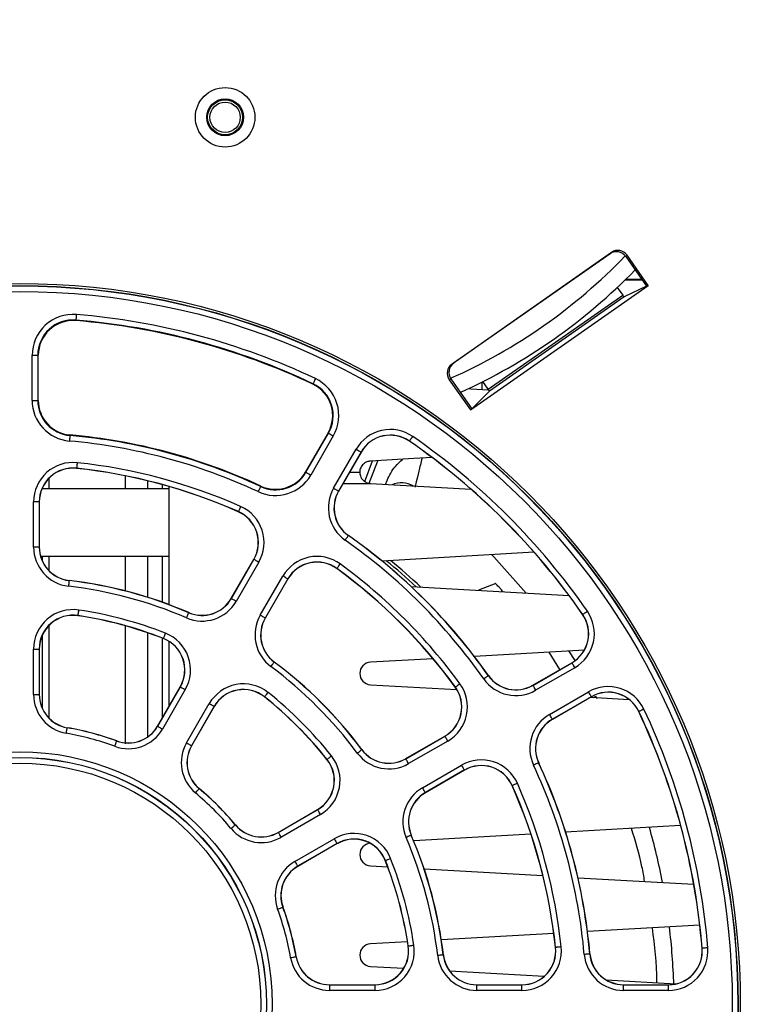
# Paper-space layout 'Sheet1' of a CAD drawing. Header units: millimetres. Extents: x -7 to 420, y -21 to 297.
# Tile 6 of 105: x 50 to 63, y 42 to 60. Entities that reach past the tile are written whole.
import ezdxf

# ---------------------------------------------------------------- set-up
doc = ezdxf.new("R2010")
doc.units = ezdxf.units.MM
doc.header["$PDSIZE"] = -1
doc.styles.add('SLDTEXTSTYLE1', font='TXT', dxfattribs={"width": 0.75})
doc.dimstyles.new('SLDDIMSTYLE2', dxfattribs={"dimtxt": 2.5, "dimasz": 3, "dimexe": 0, "dimexo": 0.0625, "dimtad": 1, "dimdec": 0, "dimlfac": 5, "dimrnd": 1e-09, "dimzin": 12, "dimdsep": 46, "dimtxsty": 'SLDTEXTSTYLE1', "dimblk1": 'CLOSED', "dimblk2": 'CLOSED', "dimsah": 1, "dimcen": 0.09, "dimadec": 0, "dimazin": 3, "dimtfac": 1, "dimtofl": 0, "dimtmove": 0, "dimatfit": 3, "dimldrblk": 'CLOSED', "dimfxl": 1, "dimfrac": 2, "dimtolj": 1, "dimtzin": 12, "dimarcsym": 0})

# ---------------------------------------------------------------- blocks, each defined once
blk = doc.blocks.new('_Closed')
at = {"color": 0, "linetype": 'ByBlock', "lineweight": -2}
for p, q in [((-1, 0.166667), (0, 0)), ((-1, 0.166667), (-1, -0.166667)), ((0, 0), (-1, -0.166667)), ((0, 0), (-1, 0))]:
    blk.add_line(p, q, dxfattribs=at)
blk = doc.blocks.new('_D_11')
at = {"color": 0, "linetype": 'Continuous', "lineweight": -2}
for p, q in [((50.744, 89.226), (21.14, 89.226)), ((21.14, 30.287), (21.14, 86.226)), ((35.497, 27.287), (21.14, 27.287))]:
    blk.add_line(p, q, dxfattribs=at)
at = {"layer": 'Defpoints', "color": 0}
for p in [(21.14, 89.226), (50.806, 89.226), (35.56, 27.287)]:
    blk.add_point(p, dxfattribs=at)
at = {"color": 0, "lineweight": -2, "xscale": 3, "yscale": 3, "zscale": 3}
for p, rotation in [((21.14, 89.226), 90.0000000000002), ((21.14, 27.287), 270.0000000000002)]:
    blk.add_blockref('_Closed', p, dxfattribs=dict(at, rotation=rotation))
at = {"color": 0, "lineweight": 18, "insert": (18.015, 58.257), "char_height": 2.5, "attachment_point": 2, "rotation": 90, "style": 'SLDTEXTSTYLE1'}
blk.add_mtext('\\A1;310', dxfattribs=at)

psp = doc.layouts.new('Sheet1')

# ---------------------------------------------------------------- linework, layer by layer
at = {"color": 7, "linetype": 'Continuous', "lineweight": 25}
for p, q in [((60.663, 55.6), (57.823, 53.611)), ((60.64, 55.577), (60.663, 55.6)), ((60.64, 55.577), (57.852, 53.625)), ((60.941, 55.551), (60.919, 55.528)), ((60.919, 55.528), (61.29, 54.999)), ((61.318, 55.012), (60.941, 55.551)), ((60.907, 55.11), (61.211, 55.11)), ((61.207, 55.117), (60.914, 55.117)), ((58.151, 52.795), (61.318, 55.012)), ((60.768, 54.977), (60.864, 54.839)), ((61.29, 54.999), (60.889, 54.807)), ((61.318, 55.012), (61.29, 54.999)), ((58.469, 53.162), (60.864, 54.839)), ((60.889, 54.807), (58.491, 53.128)), ((60.887, 54.808), (60.89, 54.808)), ((51.122, 54.394), (51.121, 54.385)), ((50.343, 52.965), (50.343, 53.768)), ((50.343, 53.768), (50.443, 53.768)), ((50.443, 53.768), (50.443, 52.965)), ((50.443, 53.768), (50.451, 53.768)), ((50.451, 52.965), (50.451, 53.768)), ((57.823, 53.611), (57.852, 53.625)), ((57.803, 53.347), (57.774, 53.333)), ((57.774, 53.333), (58.151, 52.795)), ((57.803, 53.347), (58.174, 52.817)), ((55.346, 53.262), (55.342, 53.254)), ((58.361, 53.161), (58.361, 53.294)), ((58.469, 53.162), (58.373, 53.3)), ((58.174, 52.817), (58.491, 53.128)), ((50.343, 52.965), (50.443, 52.965)), ((50.443, 52.965), (50.451, 52.965)), ((58.151, 52.795), (58.174, 52.817)), ((51.015, 52.34), (51.016, 52.349)), ((55.614, 52.385), (55.212, 51.69)), ((55.22, 51.685), (55.622, 52.381)), ((55.708, 52.331), (55.307, 51.635)), ((55.622, 52.381), (55.614, 52.385)), ((55.714, 51.4), (56.115, 52.096)), ((57.066, 52.24), (57.065, 52.238)), ((56.202, 52.046), (55.8, 51.35)), ((56.204, 52.044), (55.802, 51.349)), ((56.202, 52.046), (56.204, 52.044)), ((51.134, 51.756), (51.134, 51.754)), ((56.267, 51.518), (56.408, 51.885)), ((56.345, 51.488), (56.501, 51.89)), ((52, 51.621), (52, 51.387)), ((55.22, 51.685), (55.212, 51.69)), ((55.995, 51.683), (56.18, 51.683)), ((52.78, 51.387), (50.516, 51.387)), ((52.4, 51.533), (52.4, 51.387)), ((52.66, 51.465), (52.66, 51.387)), ((52.78, 51.431), (52.78, 49.327)), ((54.412, 51.43), (54.415, 51.438)), ((56.369, 51.483), (58.163, 51.381)), ((56.638, 51.468), (56.665, 51.539)), ((55.8, 51.35), (55.802, 51.349)), ((50.368, 50.352), (50.368, 51.157)), ((50.468, 51.157), (50.368, 51.157)), ((50.468, 51.157), (50.468, 50.352)), ((50.468, 51.157), (50.47, 51.157)), ((50.47, 51.157), (50.47, 50.352)), ((54.017, 50.984), (54.016, 50.981)), ((55.976, 50.556), (55.977, 50.558)), ((50.468, 50.352), (50.368, 50.352)), ((50.468, 50.352), (50.47, 50.352)), ((50.493, 50.187), (52.78, 50.187)), ((50.52, 50.187), (50.52, 50.112)), ((52, 50.187), (52, 49.571)), ((52.4, 50.187), (52.4, 49.457)), ((52.66, 50.187), (52.66, 49.37)), ((59.287, 50.258), (56.577, 50.103)), ((53.889, 49.436), (54.292, 50.133)), ((53.892, 49.435), (54.294, 50.132)), ((54.381, 50.082), (53.978, 49.385)), ((54.294, 50.132), (54.292, 50.133)), ((54.407, 49.137), (54.809, 49.834)), ((55.772, 49.97), (55.771, 49.968)), ((51, 49.754), (51.001, 49.756)), ((54.896, 49.784), (54.494, 49.087)), ((54.898, 49.783), (54.496, 49.086)), ((54.896, 49.784), (54.898, 49.783)), ((57.095, 49.65), (59.909, 49.489)), ((58.602, 49.702), (58.293, 49.582)), ((53.892, 49.435), (53.889, 49.436)), ((51.16, 49.132), (51.159, 49.13)), ((53.131, 49.183), (53.132, 49.185)), ((60.153, 49.153), (60.151, 49.152)), ((52, 48.95), (52, 46.848)), ((54.494, 49.087), (54.496, 49.086)), ((50.52, 48.776), (50.52, 47.486)), ((52.4, 48.826), (52.4, 46.97)), ((52.66, 48.73), (52.66, 47.307)), ((52.682, 48.724), (52.682, 48.722)), ((52.78, 48.672), (52.78, 47.515)), ((50.368, 47.726), (50.368, 48.536)), ((50.368, 48.536), (50.468, 48.536)), ((50.468, 48.536), (50.468, 47.726)), ((50.468, 48.536), (50.47, 48.536)), ((50.47, 48.536), (50.47, 47.726)), ((60.181, 48.518), (58.221, 48.405)), ((59.746, 48.169), (59.554, 48.482)), ((60.015, 48.329), (59.904, 48.502)), ((54.656, 48.303), (54.657, 48.304)), ((57.486, 48.363), (56.369, 48.299)), ((59.262, 47.889), (59.957, 48.291)), ((59.263, 47.887), (59.959, 48.289)), ((59.959, 48.289), (59.957, 48.291)), ((58.469, 48.063), (58.471, 48.065)), ((60.009, 48.202), (59.313, 47.801)), ((56.369, 47.9), (57.911, 47.812)), ((59.263, 47.887), (59.262, 47.889)), ((50.368, 47.726), (50.468, 47.726)), ((50.468, 47.726), (50.47, 47.726)), ((52.576, 47.162), (52.982, 47.863)), ((52.579, 47.16), (52.984, 47.862)), ((53.07, 47.812), (52.665, 47.11)), ((52.984, 47.862), (52.982, 47.863)), ((57.883, 47.859), (57.881, 47.858)), ((59.561, 47.372), (60.256, 47.773)), ((53.094, 46.863), (53.499, 47.565)), ((54.483, 47.685), (54.481, 47.683)), ((60.306, 47.687), (59.611, 47.285)), ((60.307, 47.685), (59.612, 47.283)), ((60.292, 47.676), (60.979, 47.636)), ((60.306, 47.687), (60.307, 47.685)), ((60.345, 47.672), (60.386, 47.696)), ((60.409, 47.651), (60.386, 47.696)), ((53.586, 47.515), (53.181, 46.813)), ((53.588, 47.513), (53.183, 46.812)), ((53.586, 47.515), (53.588, 47.513)), ((61.152, 47.423), (61.15, 47.421)), ((59.611, 47.285), (59.612, 47.283)), ((50.968, 47.132), (50.968, 47.135)), ((52.579, 47.16), (52.576, 47.162)), ((51.849, 46.896), (51.849, 46.899)), ((56.999, 46.583), (57.696, 46.985)), ((57, 46.581), (57.697, 46.983)), ((57.747, 46.896), (57.05, 46.494)), ((57.697, 46.983), (57.696, 46.985)), ((53.181, 46.813), (53.183, 46.812)), ((56.215, 46.743), (56.217, 46.744)), ((55.598, 46.57), (55.596, 46.568)), ((57, 46.581), (56.999, 46.583)), ((59.366, 46.509), (59.368, 46.51)), ((57.298, 46.065), (57.995, 46.468)), ((58.045, 46.381), (57.348, 45.979)), ((58.046, 46.379), (57.349, 45.977)), ((58.045, 46.381), (58.046, 46.379)), ((53.317, 46.049), (53.319, 46.051)), ((57.348, 45.979), (57.349, 45.977)), ((58.897, 46.104), (58.894, 46.103)), ((54.725, 45.27), (55.426, 45.675)), ((54.726, 45.268), (55.428, 45.673)), ((55.428, 45.673), (55.426, 45.675)), ((55.478, 45.586), (54.776, 45.181)), ((53.962, 45.404), (53.963, 45.406)), ((54.726, 45.268), (54.725, 45.27)), ((61.897, 45.391), (59.848, 45.274)), ((55.023, 44.752), (55.725, 45.157)), ((57.096, 45.218), (57.098, 45.219)), ((59.229, 45.238), (57.14, 45.119)), ((55.775, 45.071), (55.073, 44.666)), ((55.776, 45.069), (55.075, 44.664)), ((55.775, 45.071), (55.776, 45.069)), ((56.637, 44.77), (56.635, 44.769)), ((55.073, 44.666), (55.075, 44.664)), ((56.369, 44.675), (56.677, 44.657)), ((57.327, 44.62), (59.443, 44.499)), ((60.068, 44.463), (62.131, 44.345)), ((54.809, 43.936), (54.812, 43.936)), ((62.238, 43.619), (60.237, 43.504)), ((57.031, 43.321), (56.369, 43.283)), ((59.637, 43.47), (57.633, 43.355)), ((57.045, 43.247), (57.043, 43.246)), ((59.669, 43.221), (59.667, 43.221)), ((62.282, 43.207), (62.279, 43.206)), ((55.045, 43.055), (55.048, 43.055)), ((57.667, 43.087), (57.669, 43.088)), ((60.278, 43.104), (60.281, 43.104)), ((56.369, 42.883), (56.964, 42.849)), ((57.781, 42.803), (59.465, 42.706)), ((60.569, 42.643), (61.812, 42.572)), ((55.639, 42.557), (56.449, 42.557)), ((55.639, 42.555), (55.639, 42.557)), ((55.639, 42.555), (56.449, 42.555)), ((55.639, 42.555), (55.639, 42.455)), ((56.449, 42.455), (55.639, 42.455)), ((56.449, 42.555), (56.449, 42.557)), ((56.449, 42.555), (56.449, 42.455)), ((58.265, 42.557), (59.07, 42.557)), ((58.265, 42.555), (58.265, 42.557)), ((58.265, 42.455), (58.265, 42.555)), ((58.265, 42.555), (59.07, 42.555)), ((59.07, 42.455), (58.265, 42.455)), ((59.07, 42.555), (59.07, 42.557)), ((59.07, 42.455), (59.07, 42.555)), ((60.878, 42.557), (61.681, 42.557)), ((60.878, 42.555), (60.878, 42.557)), ((60.878, 42.455), (60.878, 42.555)), ((60.878, 42.555), (61.681, 42.555)), ((61.681, 42.455), (60.878, 42.455)), ((61.681, 42.555), (61.681, 42.557)), ((61.681, 42.455), (61.681, 42.555))]:
    psp.add_line(p, q, dxfattribs=at)
at = {"color": 8, "linetype": 'Continuous', "lineweight": 25}
for p, q in [((50.64, 51.576), (50.64, 51.387)), ((55.88, 51.483), (56.369, 51.483)), ((50.64, 50.187), (50.64, 49.933)), ((50.64, 48.955), (50.64, 47.308))]:
    psp.add_line(p, q, dxfattribs=at)
at = {"color": 7, "linetype": 'Continuous', "lineweight": 25, "flags": 128}
for points in [[(51.13, 54.493), (51.128, 54.474), (51.127, 54.456), (51.125, 54.439), (51.124, 54.424), (51.123, 54.411), (51.122, 54.402), (51.122, 54.396), (51.122, 54.394)], [(55.389, 53.352), (55.381, 53.335), (55.373, 53.318), (55.365, 53.302), (55.359, 53.289), (55.354, 53.278), (55.35, 53.269), (55.347, 53.264), (55.346, 53.262)], [(58.117, 53.175), (58.16, 53.173), (58.475, 53.155)], [(51.015, 52.34), (51.015, 52.338), (51.014, 52.332), (51.013, 52.323), (51.012, 52.31), (51.011, 52.295), (51.01, 52.278), (51.008, 52.26), (51.006, 52.241)], [(55.622, 52.381), (55.623, 52.379), (55.629, 52.377), (55.637, 52.372), (55.647, 52.366), (55.66, 52.358), (55.675, 52.35), (55.691, 52.34), (55.708, 52.331)], [(57.066, 52.24), (57.068, 52.242), (57.071, 52.246), (57.076, 52.254), (57.083, 52.264), (57.092, 52.277), (57.102, 52.291), (57.112, 52.306), (57.123, 52.322)], [(56.115, 52.096), (56.132, 52.086), (56.148, 52.077), (56.163, 52.068), (56.176, 52.061), (56.187, 52.054), (56.195, 52.05), (56.2, 52.047), (56.202, 52.046)], [(57.469, 51.946), (57.145, 51.927), (56.369, 51.883)], [(51.144, 51.856), (51.142, 51.836), (51.14, 51.818), (51.139, 51.801), (51.137, 51.786), (51.136, 51.773), (51.135, 51.764), (51.134, 51.758), (51.134, 51.756)], [(55.22, 51.685), (55.222, 51.684), (55.227, 51.681), (55.235, 51.677), (55.246, 51.67), (55.259, 51.663), (55.274, 51.654), (55.29, 51.645), (55.307, 51.635)], [(54.412, 51.43), (54.411, 51.428), (54.408, 51.423), (54.404, 51.414), (54.399, 51.403), (54.393, 51.389), (54.386, 51.374), (54.378, 51.357), (54.37, 51.339)], [(55.714, 51.4), (55.73, 51.391), (55.746, 51.381), (55.761, 51.373), (55.774, 51.365), (55.785, 51.359), (55.793, 51.354), (55.798, 51.351), (55.8, 51.35)], [(54.057, 51.075), (54.05, 51.057), (54.042, 51.04), (54.035, 51.025), (54.029, 51.011), (54.024, 51), (54.02, 50.991), (54.018, 50.986), (54.017, 50.984)], [(55.919, 50.474), (55.93, 50.49), (55.94, 50.505), (55.95, 50.519), (55.959, 50.531), (55.966, 50.542), (55.971, 50.549), (55.975, 50.554), (55.976, 50.556)], [(59.145, 49.533), (58.569, 50.178), (58.534, 50.215)], [(54.381, 50.082), (54.364, 50.091), (54.348, 50.101), (54.333, 50.109), (54.32, 50.117), (54.309, 50.123), (54.301, 50.128), (54.296, 50.131), (54.294, 50.132)], [(55.772, 49.97), (55.774, 49.972), (55.777, 49.977), (55.783, 49.984), (55.79, 49.994), (55.799, 50.006), (55.809, 50.02), (55.82, 50.035), (55.831, 50.051)], [(54.896, 49.784), (54.894, 49.785), (54.889, 49.788), (54.881, 49.793), (54.87, 49.799), (54.857, 49.807), (54.842, 49.815), (54.826, 49.825), (54.809, 49.834)], [(51, 49.754), (51, 49.751), (50.999, 49.746), (50.998, 49.736), (50.997, 49.724), (50.995, 49.709), (50.993, 49.692), (50.991, 49.673), (50.989, 49.654)], [(53.978, 49.385), (53.961, 49.394), (53.945, 49.404), (53.931, 49.412), (53.917, 49.42), (53.907, 49.426), (53.899, 49.431), (53.894, 49.434), (53.892, 49.435)], [(51.16, 49.132), (51.16, 49.134), (51.161, 49.14), (51.162, 49.149), (51.164, 49.162), (51.166, 49.177), (51.169, 49.194), (51.172, 49.212), (51.174, 49.231)], [(53.131, 49.183), (53.13, 49.181), (53.128, 49.175), (53.124, 49.167), (53.119, 49.155), (53.113, 49.141), (53.106, 49.126), (53.099, 49.109), (53.091, 49.091)], [(54.494, 49.087), (54.492, 49.088), (54.487, 49.091), (54.478, 49.096), (54.468, 49.102), (54.455, 49.11), (54.44, 49.118), (54.424, 49.127), (54.407, 49.137)], [(60.153, 49.153), (60.154, 49.155), (60.159, 49.158), (60.167, 49.163), (60.177, 49.17), (60.19, 49.179), (60.204, 49.189), (60.219, 49.199), (60.235, 49.21)], [(52.682, 48.724), (52.683, 48.726), (52.685, 48.732), (52.689, 48.74), (52.693, 48.752), (52.699, 48.766), (52.705, 48.782), (52.712, 48.799), (52.719, 48.817)], [(54.596, 48.222), (54.607, 48.238), (54.619, 48.253), (54.629, 48.266), (54.638, 48.279), (54.645, 48.289), (54.651, 48.296), (54.654, 48.301), (54.656, 48.303)], [(59.959, 48.289), (59.96, 48.287), (59.963, 48.282), (59.967, 48.274), (59.974, 48.263), (59.981, 48.25), (59.99, 48.235), (59.999, 48.219), (60.009, 48.202)], [(58.387, 48.006), (58.403, 48.017), (58.418, 48.027), (58.432, 48.037), (58.444, 48.046), (58.454, 48.053), (58.462, 48.058), (58.467, 48.062), (58.469, 48.063)], [(57.883, 47.859), (57.885, 47.861), (57.889, 47.864), (57.897, 47.87), (57.907, 47.877), (57.919, 47.886), (57.933, 47.896), (57.948, 47.907), (57.964, 47.918)], [(59.263, 47.887), (59.264, 47.885), (59.267, 47.88), (59.272, 47.872), (59.278, 47.861), (59.286, 47.848), (59.294, 47.833), (59.304, 47.817), (59.313, 47.801)], [(52.984, 47.862), (52.986, 47.861), (52.991, 47.858), (52.999, 47.853), (53.01, 47.847), (53.023, 47.84), (53.038, 47.831), (53.054, 47.822), (53.07, 47.812)], [(54.483, 47.685), (54.484, 47.686), (54.488, 47.691), (54.494, 47.698), (54.501, 47.708), (54.511, 47.72), (54.522, 47.733), (54.533, 47.748), (54.545, 47.763)], [(60.306, 47.687), (60.305, 47.689), (60.302, 47.694), (60.297, 47.702), (60.291, 47.713), (60.284, 47.726), (60.275, 47.741), (60.266, 47.757), (60.256, 47.773)], [(53.499, 47.565), (53.516, 47.555), (53.532, 47.546), (53.547, 47.537), (53.56, 47.53), (53.571, 47.523), (53.579, 47.519), (53.584, 47.516), (53.586, 47.515)], [(59.611, 47.285), (59.61, 47.287), (59.607, 47.292), (59.602, 47.3), (59.596, 47.311), (59.588, 47.324), (59.58, 47.339), (59.57, 47.355), (59.561, 47.372)], [(61.242, 47.465), (61.225, 47.457), (61.208, 47.449), (61.193, 47.442), (61.179, 47.435), (61.168, 47.43), (61.159, 47.426), (61.154, 47.423), (61.152, 47.423)], [(50.951, 47.034), (50.954, 47.053), (50.957, 47.071), (50.96, 47.088), (50.963, 47.103), (50.965, 47.115), (50.967, 47.124), (50.968, 47.13), (50.968, 47.132)], [(52.579, 47.16), (52.581, 47.159), (52.586, 47.156), (52.594, 47.152), (52.605, 47.146), (52.618, 47.138), (52.632, 47.129), (52.649, 47.12), (52.665, 47.11)], [(51.814, 46.803), (51.821, 46.821), (51.827, 46.838), (51.833, 46.854), (51.838, 46.868), (51.842, 46.88), (51.846, 46.889), (51.848, 46.894), (51.849, 46.896)], [(53.094, 46.863), (53.111, 46.853), (53.127, 46.844), (53.142, 46.835), (53.155, 46.828), (53.165, 46.822), (53.174, 46.817), (53.179, 46.814), (53.181, 46.813)], [(57.747, 46.896), (57.737, 46.913), (57.728, 46.929), (57.72, 46.944), (57.712, 46.957), (57.706, 46.968), (57.701, 46.976), (57.698, 46.981), (57.697, 46.983)], [(56.135, 46.683), (56.151, 46.695), (56.166, 46.706), (56.179, 46.716), (56.191, 46.725), (56.201, 46.732), (56.209, 46.738), (56.214, 46.741), (56.215, 46.743)], [(55.598, 46.57), (55.599, 46.571), (55.604, 46.575), (55.611, 46.581), (55.621, 46.589), (55.633, 46.598), (55.646, 46.609), (55.661, 46.62), (55.676, 46.632)], [(57.05, 46.494), (57.04, 46.511), (57.031, 46.527), (57.022, 46.542), (57.015, 46.555), (57.009, 46.566), (57.004, 46.574), (57.001, 46.579), (57, 46.581)], [(59.366, 46.509), (59.364, 46.508), (59.358, 46.506), (59.35, 46.502), (59.339, 46.497), (59.325, 46.49), (59.309, 46.483), (59.293, 46.475), (59.275, 46.467)], [(58.045, 46.381), (58.044, 46.383), (58.041, 46.388), (58.036, 46.396), (58.03, 46.407), (58.022, 46.42), (58.014, 46.435), (58.004, 46.451), (57.995, 46.468)], [(58.988, 46.144), (58.97, 46.137), (58.953, 46.129), (58.938, 46.122), (58.924, 46.116), (58.912, 46.111), (58.904, 46.107), (58.899, 46.105), (58.897, 46.104)], [(53.253, 45.972), (53.265, 45.987), (53.277, 46.001), (53.288, 46.014), (53.298, 46.026), (53.306, 46.035), (53.312, 46.042), (53.316, 46.047), (53.317, 46.049)], [(57.348, 45.979), (57.346, 45.981), (57.343, 45.986), (57.339, 45.994), (57.333, 46.005), (57.325, 46.018), (57.316, 46.032), (57.307, 46.049), (57.298, 46.065)], [(55.428, 45.673), (55.429, 45.671), (55.432, 45.666), (55.436, 45.658), (55.443, 45.647), (55.45, 45.634), (55.459, 45.619), (55.468, 45.603), (55.478, 45.586)], [(53.885, 45.34), (53.9, 45.352), (53.914, 45.364), (53.927, 45.375), (53.939, 45.385), (53.948, 45.393), (53.955, 45.399), (53.96, 45.403), (53.962, 45.404)], [(54.726, 45.268), (54.727, 45.266), (54.73, 45.261), (54.735, 45.253), (54.741, 45.242), (54.748, 45.229), (54.757, 45.214), (54.766, 45.198), (54.776, 45.181)], [(55.725, 45.157), (55.735, 45.141), (55.744, 45.125), (55.753, 45.11), (55.76, 45.097), (55.766, 45.086), (55.771, 45.078), (55.774, 45.073), (55.775, 45.071)], [(57.096, 45.218), (57.094, 45.217), (57.088, 45.215), (57.08, 45.211), (57.068, 45.206), (57.054, 45.2), (57.039, 45.194), (57.022, 45.186), (57.004, 45.179)], [(55.023, 44.752), (55.033, 44.736), (55.042, 44.72), (55.051, 44.705), (55.058, 44.692), (55.065, 44.681), (55.069, 44.673), (55.072, 44.668), (55.073, 44.666)], [(56.637, 44.77), (56.639, 44.77), (56.645, 44.772), (56.653, 44.776), (56.665, 44.78), (56.679, 44.786), (56.695, 44.792), (56.712, 44.799), (56.73, 44.806)], [(54.716, 43.901), (54.734, 43.908), (54.751, 43.914), (54.767, 43.92), (54.781, 43.925), (54.793, 43.93), (54.802, 43.933), (54.807, 43.935), (54.809, 43.936)], [(57.045, 43.247), (57.047, 43.247), (57.053, 43.248), (57.062, 43.249), (57.075, 43.251), (57.09, 43.253), (57.107, 43.256), (57.125, 43.259), (57.144, 43.262)], [(59.768, 43.231), (59.749, 43.229), (59.731, 43.227), (59.714, 43.226), (59.699, 43.224), (59.686, 43.223), (59.677, 43.222), (59.671, 43.221), (59.669, 43.221)], [(62.381, 43.215), (62.362, 43.213), (62.344, 43.212), (62.326, 43.21), (62.311, 43.209), (62.299, 43.208), (62.29, 43.207), (62.284, 43.207), (62.282, 43.207)], [(54.947, 43.038), (54.966, 43.041), (54.984, 43.045), (55.001, 43.047), (55.016, 43.05), (55.028, 43.052), (55.037, 43.054), (55.043, 43.055), (55.045, 43.055)], [(57.667, 43.087), (57.664, 43.087), (57.658, 43.087), (57.649, 43.085), (57.637, 43.084), (57.622, 43.082), (57.605, 43.08), (57.586, 43.078), (57.567, 43.076)], [(60.278, 43.104), (60.276, 43.104), (60.27, 43.104), (60.261, 43.103), (60.248, 43.102), (60.233, 43.1), (60.216, 43.099), (60.198, 43.097), (60.179, 43.095)]]:
    psp.add_lwpolyline(points, dxfattribs=at)
at = {"color": 7, "linetype": 'Continuous', "lineweight": 25}
for centre, radius in [((53.78, 58.007), 0.53), ((53.78, 58.007), 0.328), ((53.78, 58.007), 0.311), ((53.78, 58.007), 0.271), ((50.12, 42.207), 12.84), ((50.12, 42.207), 12.8), ((50.12, 42.207), 12.796), ((50.12, 42.207), 12.696), ((50.12, 42.207), 4.499), ((50.12, 42.207), 4.399), ((50.12, 42.207), 4.396), ((50.12, 42.207), 4.296)]:
    psp.add_circle(centre, radius, dxfattribs=at)
at = {"color": 8, "linetype": 'Continuous', "lineweight": 25}
psp.add_arc((53.78, 62.407), 9.9, 293.9266, 316.0734, dxfattribs=at)
at = {"color": 7, "linetype": 'Continuous', "lineweight": 25}
for centre, radius, start, end in [((53.78, 62.407), 10.2, 294.2536, 315.7464), ((51.07, 53.768), 0.728, 85.3024, 180), ((51.07, 53.768), 0.628, 85.3024, 180), ((51.07, 53.768), 0.619, 85.3024, 180), ((50.12, 42.207), 12.219, 64.6976, 85.3024), ((50.12, 42.207), 12.228, 64.6976, 85.3024), ((50.12, 42.207), 12.328, 64.6976, 85.3024), ((55.078, 52.694), 0.728, 330, 64.6976), ((55.078, 52.694), 0.619, 330, 64.6976), ((55.078, 52.694), 0.628, 330, 64.6976), ((51.07, 52.965), 0.728, 180, 264.9536), ((51.07, 52.965), 0.628, 180, 264.9536), ((51.07, 52.965), 0.619, 180, 264.9536), ((56.723, 51.744), 0.702, 55.3024, 150), ((50.12, 42.207), 10.172, 65.0464, 84.9536), ((50.12, 42.207), 10.181, 65.0464, 84.9536), ((56.723, 51.744), 0.602, 55.3024, 150), ((56.723, 51.744), 0.6, 55.3024, 150), ((50.12, 42.207), 12.302, 34.6976, 55.3024), ((50.12, 42.207), 10.072, 65.0464, 84.9536), ((50.12, 42.207), 12.2, 34.6976, 55.3024), ((50.12, 42.207), 12.202, 34.6976, 55.3024), ((51.07, 51.157), 0.702, 83.9408, 180), ((51.07, 51.157), 0.602, 83.9408, 180), ((51.07, 51.157), 0.6, 83.9408, 180), ((50.12, 42.207), 9.602, 66.0592, 83.9408), ((50.12, 42.207), 9.6, 66.0592, 83.9408), ((50.12, 42.207), 9.702, 66.0592, 83.9408), ((54.677, 51.999), 0.728, 245.0464, 330), ((54.677, 51.999), 0.628, 245.0464, 330), ((54.677, 51.999), 0.619, 245.0464, 330), ((56.322, 51.049), 0.702, 150, 234.9536), ((56.924, 51.099), 0.4, 58.3794, 115.0676), ((56.322, 51.049), 0.602, 150, 234.9536), ((56.322, 51.049), 0.6, 150, 234.9536), ((53.772, 50.433), 0.702, 330, 66.0592), ((53.772, 50.433), 0.6, 330, 66.0592), ((53.772, 50.433), 0.602, 330, 66.0592), ((50.12, 42.207), 10.198, 35.0464, 54.9536), ((50.12, 42.207), 10.2, 35.0464, 54.9536), ((51.07, 50.352), 0.702, 180, 263.3471), ((51.07, 50.352), 0.602, 180, 263.3471), ((51.07, 50.352), 0.6, 180, 263.3471), ((50.12, 42.207), 10.098, 35.0464, 54.9536), ((55.418, 49.483), 0.702, 53.9408, 150), ((55.418, 49.483), 0.602, 53.9408, 150), ((55.418, 49.483), 0.6, 53.9408, 150), ((50.12, 42.207), 9.702, 36.0592, 53.9408), ((50.28, 42.207), 10.15, 47.1218, 51.1102), ((50.28, 42.207), 10.2, 46.7814, 50.7991), ((50.12, 42.207), 9.6, 36.0592, 53.9408), ((50.12, 42.207), 9.602, 36.0592, 53.9408), ((50.12, 42.207), 7.498, 66.6529, 83.3471), ((50.12, 42.207), 7.598, 66.6529, 83.3471), ((50.12, 42.207), 7.6, 66.6529, 83.3471), ((53.37, 49.736), 0.702, 246.6529, 330), ((53.37, 49.736), 0.602, 246.6529, 330), ((53.37, 49.736), 0.6, 246.6529, 330), ((51.07, 48.536), 0.702, 81.4636, 180), ((51.07, 48.536), 0.602, 81.4636, 180), ((51.07, 48.536), 0.6, 81.4636, 180), ((50.12, 42.207), 7, 68.5364, 81.4636), ((50.12, 42.207), 7.002, 68.5364, 81.4636), ((50.12, 42.207), 7.102, 68.5364, 81.4636), ((55.015, 48.786), 0.702, 150, 233.3471), ((59.657, 48.81), 0.6, 300, 34.6976), ((59.657, 48.81), 0.602, 300, 34.6976), ((59.657, 48.81), 0.702, 300, 34.6976), ((55.015, 48.786), 0.602, 150, 233.3471), ((55.015, 48.786), 0.6, 150, 233.3471), ((52.462, 48.163), 0.702, 330, 68.5364), ((52.462, 48.163), 0.602, 330, 68.5364), ((52.462, 48.163), 0.6, 330, 68.5364), ((50.12, 42.207), 7.598, 36.6529, 53.3471), ((50.12, 42.207), 7.6, 36.6529, 53.3471), ((56.38, 48.1), 0.2, 93.2765, 266.7235), ((50.12, 42.207), 7.498, 36.6529, 53.3471), ((58.962, 48.409), 0.602, 215.0464, 300), ((58.962, 48.409), 0.6, 215.0464, 300), ((54.107, 47.213), 0.702, 51.4636, 150), ((57.396, 47.505), 0.702, 300, 36.0592), ((58.962, 48.409), 0.702, 215.0464, 300), ((51.07, 47.726), 0.702, 180, 260.2329), ((51.07, 47.726), 0.602, 180, 260.2329), ((51.07, 47.726), 0.6, 180, 260.2329), ((54.107, 47.213), 0.602, 51.4636, 150), ((54.107, 47.213), 0.6, 51.4636, 150), ((50.12, 42.207), 7.102, 38.5364, 51.4636), ((57.396, 47.505), 0.6, 300, 36.0592), ((57.396, 47.505), 0.602, 300, 36.0592), ((60.607, 47.165), 0.702, 25.3024, 120), ((60.607, 47.165), 0.602, 25.3024, 120), ((60.607, 47.165), 0.6, 25.3024, 120), ((50.12, 42.207), 7, 38.5364, 51.4636), ((50.12, 42.207), 7.002, 38.5364, 51.4636), ((59.912, 46.764), 0.702, 120, 204.9536), ((50.12, 42.207), 12.2, 4.6976, 25.3024), ((50.12, 42.207), 12.202, 4.6976, 25.3024), ((50.12, 42.207), 12.302, 4.6976, 25.3024), ((59.912, 46.764), 0.602, 120, 204.9536), ((59.912, 46.764), 0.6, 120, 204.9536), ((50.12, 42.207), 4.898, 69.7671, 80.2329), ((50.12, 42.207), 5, 69.7671, 80.2329), ((50.12, 42.207), 4.998, 69.7671, 80.2329), ((52.057, 47.462), 0.702, 249.7671, 330), ((52.057, 47.462), 0.6, 249.7671, 330), ((52.057, 47.462), 0.602, 249.7671, 330), ((53.702, 46.512), 0.702, 150, 230.2329), ((53.702, 46.512), 0.602, 150, 230.2329), ((53.702, 46.512), 0.6, 150, 230.2329), ((56.699, 47.102), 0.702, 216.6529, 300), ((56.699, 47.102), 0.602, 216.6529, 300), ((56.699, 47.102), 0.6, 216.6529, 300), ((55.126, 46.195), 0.6, 300, 38.5364), ((55.126, 46.195), 0.602, 300, 38.5364), ((55.126, 46.195), 0.702, 300, 38.5364), ((58.346, 45.859), 0.702, 23.9408, 120), ((50.12, 42.207), 10.198, 5.0464, 24.9536), ((50.12, 42.207), 10.2, 5.0464, 24.9536), ((58.346, 45.859), 0.602, 23.9408, 120), ((58.346, 45.859), 0.6, 23.9408, 120), ((50.12, 42.207), 10.098, 5.0464, 24.9536), ((50.12, 42.207), 9.702, 6.0592, 23.9408), ((50.12, 42.207), 4.898, 39.7671, 50.2329), ((50.12, 42.207), 4.998, 39.7671, 50.2329), ((50.12, 42.207), 5, 39.7671, 50.2329), ((57.649, 45.457), 0.702, 120, 203.3471), ((57.649, 45.457), 0.602, 120, 203.3471), ((57.649, 45.457), 0.6, 120, 203.3471), ((50.12, 42.207), 9.6, 6.0592, 23.9408), ((50.12, 42.207), 9.602, 6.0592, 23.9408), ((54.425, 45.789), 0.702, 219.7671, 300), ((54.425, 45.789), 0.602, 219.7671, 300), ((54.425, 45.789), 0.6, 219.7671, 300), ((56.076, 44.549), 0.702, 21.4636, 120), ((50.28, 42.207), 11.5, 10.876, 15.9062), ((56.076, 44.549), 0.602, 21.4636, 120), ((56.076, 44.549), 0.6, 21.4636, 120), ((56.38, 44.875), 0.2, 93.2765, 266.7235), ((50.12, 42.207), 7.498, 6.6529, 23.3471), ((50.12, 42.207), 7.598, 6.6529, 23.3471), ((50.12, 42.207), 7.6, 6.6529, 23.3471), ((55.375, 44.144), 0.702, 120, 200.2329), ((50.12, 42.207), 7, 8.5364, 21.4636), ((50.12, 42.207), 7.002, 8.5364, 21.4636), ((50.12, 42.207), 7.102, 8.5364, 21.4636), ((55.375, 44.144), 0.602, 120, 200.2329), ((55.375, 44.144), 0.6, 120, 200.2329), ((50.12, 42.207), 4.898, 9.7671, 20.2329), ((50.12, 42.207), 4.998, 9.7671, 20.2329), ((50.12, 42.207), 5, 9.7671, 20.2329), ((50.28, 42.207), 11.5, 1.7441, 6.8947), ((56.38, 43.083), 0.2, 93.2765, 266.7235), ((56.449, 43.157), 0.702, 270, 8.5364), ((56.449, 43.157), 0.602, 270, 8.5364), ((56.449, 43.157), 0.6, 270, 8.5364), ((59.07, 43.157), 0.702, 270, 6.0592), ((59.07, 43.157), 0.602, 270, 6.0592), ((59.07, 43.157), 0.6, 270, 6.0592), ((61.681, 43.157), 0.702, 270, 4.6976), ((61.681, 43.157), 0.602, 270, 4.6976), ((61.681, 43.157), 0.6, 270, 4.6976), ((55.639, 43.157), 0.702, 189.7671, 270), ((55.639, 43.157), 0.602, 189.7671, 270), ((55.639, 43.157), 0.6, 189.7671, 270), ((58.265, 43.157), 0.702, 186.6529, 270), ((58.265, 43.157), 0.602, 186.6529, 270), ((58.265, 43.157), 0.6, 186.6529, 270), ((60.878, 43.157), 0.702, 185.0464, 270), ((60.878, 43.157), 0.602, 185.0464, 270), ((60.878, 43.157), 0.6, 185.0464, 270)]:
    psp.add_arc(centre, radius, start, end, dxfattribs=at)
for centre, major_axis, ratio, start_param, end_param in [((60.755, 55.413), (-0.143, -0.14), 0.998592, 2.976816, 4.547156), ((60.777, 55.436), (-0.143, -0.14), 0.998592, 2.976816, 4.547156), ((60.866, 54.84), (-0.0229, 0.0328), 0.052408, 1.570796, 3.132866), ((57.938, 53.448), (0.181, 0.086), 0.998592, 1.736029, 3.306369), ((57.967, 53.461), (0.181, 0.086), 0.998592, 1.736029, 3.306369), ((58.468, 53.161), (-0.0229, 0.0328), 0.052408, 3.150319, 4.712389)]:
    psp.add_ellipse(centre, major_axis=major_axis, ratio=ratio, start_param=start_param, end_param=end_param, dxfattribs=at)
for points, knots in [([(56.665, 51.539), (56.709, 51.627), (56.78, 51.771), (56.9, 51.876), (56.945, 51.916)], [0, 0, 0, 0, 0.616195, 1, 1, 1, 1]), ([(56.369, 51.883), (56.359, 51.882), (56.335, 51.879), (56.297, 51.866), (56.239, 51.832), (56.194, 51.768), (56.177, 51.707), (56.18, 51.684), (56.18, 51.683), (56.18, 51.683)], [0, 0, 0, 0, 0.028601, 0.066899, 0.135759, 0.330957, 0.635695, 0.941296, 1, 1, 1, 1]), ([(56.18, 51.683), (56.18, 51.681), (56.18, 51.677), (56.183, 51.643), (56.197, 51.598), (56.226, 51.552), (56.267, 51.516), (56.316, 51.491), (56.352, 51.486), (56.369, 51.483)], [0, 0, 0, 0, 0.160995, 0.322161, 0.476717, 0.610298, 0.736331, 0.874951, 1, 1, 1, 1]), ([(58.73, 49.559), (58.721, 49.568), (58.703, 49.589), (58.672, 49.625), (58.641, 49.659), (58.617, 49.685), (58.604, 49.7), (58.599, 49.706), (58.601, 49.703), (58.601, 49.703)], [0, 0, 0, 0, 0.154391, 0.333167, 0.512596, 0.684831, 0.845094, 0.995055, 1, 1, 1, 1]), ([(61.255, 44.395), (61.24, 44.483), (61.188, 44.804), (61.091, 45.115), (61.021, 45.341)], [0, 0, 0, 0, 0.274879, 1, 1, 1, 1]), ([(61.472, 42.591), (61.472, 42.601), (61.475, 42.929), (61.433, 43.255), (61.393, 43.57)], [0, 0, 0, 0, 0.031125, 1, 1, 1, 1])]:
    psp.add_open_spline(points, degree=3, knots=knots, dxfattribs=at)
at = {"color": 8, "linetype": 'Continuous', "lineweight": 25}
psp.add_open_spline([(57.289, 51.935), (57.269, 51.854), (57.227, 51.685), (57.184, 51.506), (57.165, 51.427), (57.164, 51.421), (57.164, 51.419)], degree=3, knots=[0, 0, 0, 0, 0.285798, 0.596043, 0.883375, 1, 1, 1, 1], dxfattribs=at)

# ---------------------------------------------------------------- dimensions: what is measured, and where the dimension line sits
at = {"color": 7, "linetype": 'Continuous', "lineweight": 18}
dim = psp.add_linear_dim(base=(21.14, 89.226), p1=(35.56, 27.287), p2=(50.806, 89.226), angle=90, dimstyle='SLDDIMSTYLE2', dxfattribs=at)
dim.commit()
dim.dimension.update_dxf_attribs({"geometry": '_D_11', "text_midpoint": (21.14, 58.257), "dimtype": 160})

doc.saveas('drawing.dxf')
